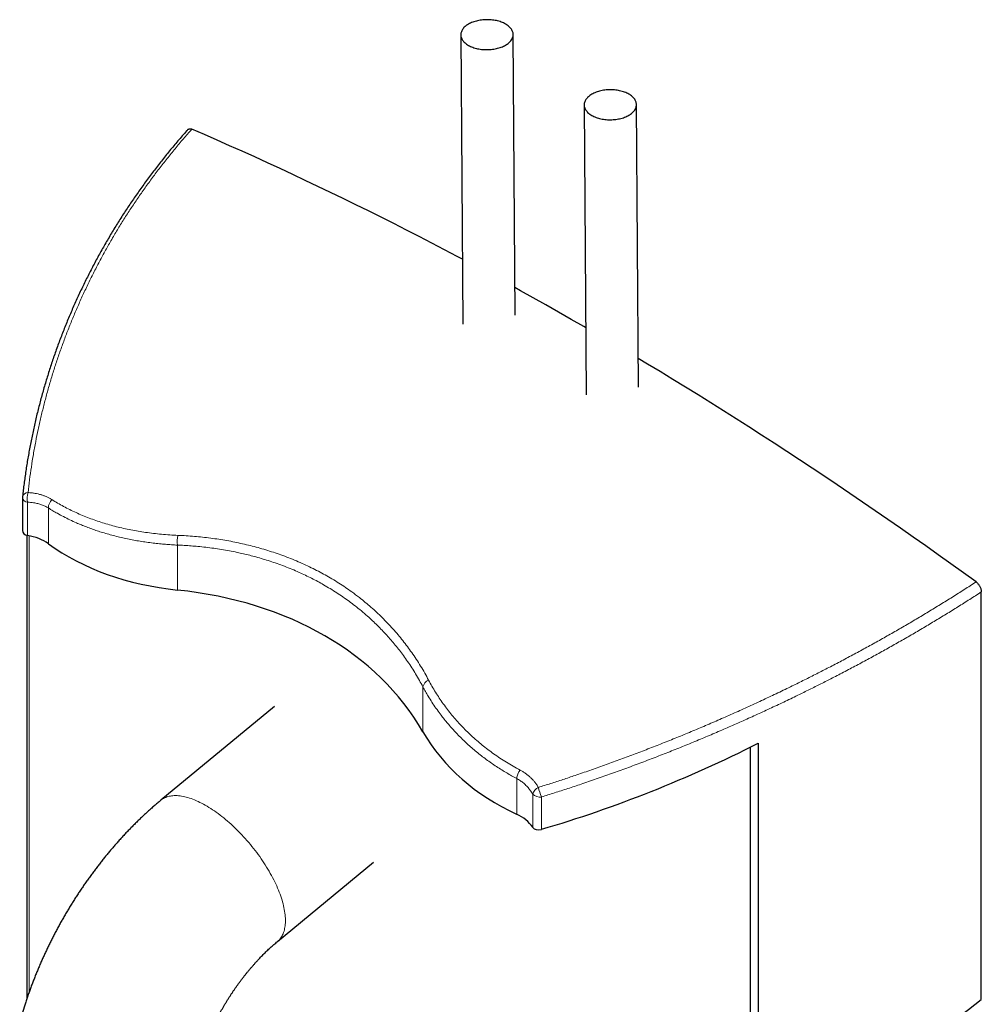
# Model space of a CAD drawing. Header units: millimetres. Extents: x 8 to 1010, y 12 to 2700.
# Tile 19 of 68: x 741 to 962, y 1000 to 1226. Entities that reach past the tile are written whole.
import ezdxf

# ---------------------------------------------------------------- set-up
doc = ezdxf.new("R2010")
doc.units = ezdxf.units.MM

msp = doc.modelspace()

# ---------------------------------------------------------------- linework, layer by layer
at = {"color": 7, "linetype": 'Continuous', "lineweight": 30}
for p, q in [((842.13, 1222.41), (842.58, 1156.05)), ((854.56, 1158.1), (854.13, 1222.5)), ((870.41, 1206.34), (870.86, 1139.87)), ((882.85, 1141.64), (882.41, 1206.42)), ((741.59, 1116.27), (741.59, 1108.78)), ((742.59, 1107.61), (742.59, 1001.33)), ((961.5, 1001.19), (961.5, 1094.66)), ((799.42, 1068.4), (773.36, 1046.9)), ((908.57, 242.71), (908.57, 1059.1)), ((910.3, 1059.97), (910.3, 969.26)), ((800.09, 1014.5), (822.14, 1032.7)), ((742.19, 1000.1), (740.96, 996.27))]:
    msp.add_line(p, q, dxfattribs=at)
at = {"color": 8, "linetype": 'Continuous', "lineweight": 0}
for p, q in [((742.74, 1107.58), (742.74, 1115.23)), ((747.54, 1105.71), (747.54, 1113.92)), ((743.17, 1002.99), (743.17, 1107.51)), ((777.15, 1095.1), (777.15, 1105.41)), ((833.44, 1062.6), (833.44, 1072.89)), ((854.94, 1043.71), (854.94, 1051.88)), ((858.61, 1040.69), (858.61, 1048.29)), ((860.6, 1040.22), (860.6, 1047.64))]:
    msp.add_line(p, q, dxfattribs=at)
at = {"color": 7, "linetype": 'Continuous', "lineweight": 30, "flags": 128}
for points in [[(843.89, 1220.01), (844.12, 1219.88), (844.35, 1219.77), (844.6, 1219.66), (844.86, 1219.56), (845.13, 1219.47), (845.41, 1219.38), (845.69, 1219.3), (845.98, 1219.24), (846.28, 1219.18), (846.58, 1219.13), (846.88, 1219.09), (847.19, 1219.06), (847.5, 1219.03), (847.82, 1219.02), (848.13, 1219.02), (848.44, 1219.02), (848.76, 1219.04), (849.07, 1219.07), (849.38, 1219.1), (849.68, 1219.14), (849.98, 1219.2), (850.28, 1219.26), (850.57, 1219.33), (850.85, 1219.41), (851.13, 1219.49), (851.4, 1219.59), (851.66, 1219.69), (851.91, 1219.8), (852.14, 1219.92), (852.37, 1220.04), (852.59, 1220.18), (852.79, 1220.31), (852.98, 1220.46), (853.16, 1220.61), (853.33, 1220.76), (853.48, 1220.92), (853.61, 1221.08), (853.73, 1221.25), (853.84, 1221.42), (853.93, 1221.59), (854, 1221.77), (854.06, 1221.94), (854.1, 1222.12), (854.12, 1222.3), (854.13, 1222.48), (854.12, 1222.66), (854.1, 1222.84), (854.06, 1223.02), (854, 1223.2), (853.93, 1223.37), (853.84, 1223.54), (853.73, 1223.71), (853.61, 1223.88), (853.48, 1224.04), (853.33, 1224.2), (853.16, 1224.35), (852.98, 1224.5), (852.79, 1224.64), (852.59, 1224.77), (852.37, 1224.9), (852.14, 1225.03), (851.91, 1225.14), (851.66, 1225.25), (851.4, 1225.35), (851.13, 1225.44), (850.85, 1225.53), (850.57, 1225.61), (850.28, 1225.67), (849.98, 1225.73), (849.68, 1225.78), (849.38, 1225.82), (849.07, 1225.85), (848.76, 1225.88), (848.44, 1225.89), (848.13, 1225.89), (847.82, 1225.89), (847.5, 1225.87), (847.19, 1225.85), (846.88, 1225.81), (846.58, 1225.77), (846.28, 1225.72), (845.98, 1225.65), (845.69, 1225.58), (845.41, 1225.5), (845.13, 1225.42), (844.86, 1225.32), (844.6, 1225.22), (844.35, 1225.11), (844.12, 1224.99), (843.89, 1224.87), (843.67, 1224.73), (843.47, 1224.6), (843.28, 1224.45), (843.1, 1224.3), (842.93, 1224.15), (842.78, 1223.99), (842.65, 1223.83), (842.53, 1223.66), (842.42, 1223.49), (842.33, 1223.32), (842.26, 1223.14), (842.2, 1222.97), (842.16, 1222.79), (842.14, 1222.61), (842.13, 1222.43), (842.14, 1222.25), (842.16, 1222.07), (842.2, 1221.89), (842.26, 1221.71), (842.33, 1221.54), (842.42, 1221.37), (842.53, 1221.2), (842.65, 1221.03), (842.78, 1220.87), (842.93, 1220.71), (843.1, 1220.56), (843.28, 1220.41), (843.47, 1220.27), (843.67, 1220.14), (843.89, 1220.01)], [(872.17, 1203.93), (872.4, 1203.81), (872.64, 1203.69), (872.89, 1203.59), (873.15, 1203.49), (873.41, 1203.39), (873.69, 1203.31), (873.97, 1203.23), (874.26, 1203.16), (874.56, 1203.11), (874.86, 1203.06), (875.17, 1203.02), (875.47, 1202.98), (875.79, 1202.96), (876.1, 1202.95), (876.41, 1202.95), (876.73, 1202.95), (877.04, 1202.97), (877.35, 1202.99), (877.66, 1203.03), (877.97, 1203.07), (878.27, 1203.12), (878.56, 1203.18), (878.85, 1203.25), (879.14, 1203.33), (879.41, 1203.42), (879.68, 1203.52), (879.94, 1203.62), (880.19, 1203.73), (880.43, 1203.85), (880.66, 1203.97), (880.87, 1204.1), (881.08, 1204.24), (881.27, 1204.38), (881.45, 1204.53), (881.61, 1204.69), (881.76, 1204.85), (881.89, 1205.01), (882.01, 1205.18), (882.12, 1205.35), (882.21, 1205.52), (882.28, 1205.69), (882.34, 1205.87), (882.38, 1206.05), (882.41, 1206.23), (882.41, 1206.41), (882.41, 1206.59), (882.38, 1206.77), (882.34, 1206.95), (882.28, 1207.12), (882.21, 1207.3), (882.12, 1207.47), (882.01, 1207.64), (881.89, 1207.81), (881.76, 1207.97), (881.61, 1208.12), (881.45, 1208.28), (881.27, 1208.42), (881.08, 1208.57), (880.87, 1208.7), (880.66, 1208.83), (880.43, 1208.95), (880.19, 1209.07), (879.94, 1209.18), (879.68, 1209.28), (879.41, 1209.37), (879.14, 1209.46), (878.85, 1209.53), (878.56, 1209.6), (878.27, 1209.66), (877.97, 1209.71), (877.66, 1209.75), (877.35, 1209.78), (877.04, 1209.8), (876.73, 1209.82), (876.41, 1209.82), (876.1, 1209.81), (875.79, 1209.8), (875.48, 1209.77), (875.17, 1209.74), (874.86, 1209.7), (874.56, 1209.64), (874.26, 1209.58), (873.97, 1209.51), (873.69, 1209.43), (873.41, 1209.35), (873.15, 1209.25), (872.89, 1209.15), (872.64, 1209.04), (872.4, 1208.92), (872.17, 1208.79), (871.95, 1208.66), (871.75, 1208.52), (871.56, 1208.38), (871.38, 1208.23), (871.22, 1208.08), (871.07, 1207.92), (870.93, 1207.76), (870.81, 1207.59), (870.71, 1207.42), (870.62, 1207.25), (870.54, 1207.07), (870.49, 1206.89), (870.45, 1206.71), (870.42, 1206.54), (870.41, 1206.36), (870.42, 1206.18), (870.45, 1206), (870.49, 1205.82), (870.54, 1205.64), (870.62, 1205.47), (870.71, 1205.29), (870.81, 1205.13), (870.93, 1204.96), (871.07, 1204.8), (871.22, 1204.64), (871.38, 1204.49), (871.56, 1204.34), (871.75, 1204.2), (871.95, 1204.06), (872.17, 1203.93)], [(842.48, 1170.97), (841.29, 1171.6), (838.38, 1173.13), (835.48, 1174.65), (832.57, 1176.15), (829.67, 1177.64), (826.77, 1179.12), (823.86, 1180.58), (820.96, 1182.03), (818.06, 1183.46), (815.16, 1184.88), (812.26, 1186.28), (809.36, 1187.67), (806.46, 1189.05), (803.57, 1190.41), (800.67, 1191.76), (797.78, 1193.09), (794.89, 1194.41), (791.99, 1195.71), (789.1, 1197), (786.22, 1198.28), (783.33, 1199.54), (780.44, 1200.78)], [(870.76, 1155.28), (870.37, 1155.5), (867.46, 1157.17), (864.55, 1158.83), (861.64, 1160.48), (858.73, 1162.11), (855.83, 1163.72), (854.52, 1164.44)], [(960.3, 1096.96), (957.41, 1099.05), (954.52, 1101.12), (951.64, 1103.18), (948.75, 1105.23), (945.85, 1107.26), (942.96, 1109.29), (940.07, 1111.29), (937.17, 1113.29), (934.28, 1115.27), (931.38, 1117.24), (928.48, 1119.2), (925.58, 1121.14), (922.68, 1123.07), (919.78, 1124.99), (916.88, 1126.89), (913.97, 1128.78), (911.07, 1130.65), (908.17, 1132.52), (905.26, 1134.37), (902.36, 1136.2), (899.45, 1138.03), (896.54, 1139.83), (893.64, 1141.63), (890.73, 1143.41), (887.82, 1145.18), (884.91, 1146.93), (882.81, 1148.2)]]:
    msp.add_lwpolyline(points, dxfattribs=at)
at = {"color": 8, "linetype": 'Continuous', "lineweight": 0, "flags": 128}
for points in [[(773.36, 1046.9), (773.52, 1047.03), (773.73, 1047.18), (773.96, 1047.31), (774.19, 1047.44), (774.44, 1047.55), (774.7, 1047.65), (774.96, 1047.73), (775.23, 1047.8), (775.52, 1047.86), (775.81, 1047.91), (776.11, 1047.94), (776.42, 1047.96), (776.74, 1047.96), (777.06, 1047.95), (777.39, 1047.93), (777.73, 1047.89), (778.08, 1047.84), (778.44, 1047.78), (778.8, 1047.7), (779.16, 1047.61), (779.53, 1047.5), (779.91, 1047.39), (780.3, 1047.26), (780.68, 1047.11), (781.08, 1046.96), (781.48, 1046.79), (781.88, 1046.61), (782.28, 1046.41), (782.69, 1046.21), (783.1, 1045.99), (783.52, 1045.76), (783.94, 1045.51), (784.36, 1045.26), (784.78, 1044.99), (785.2, 1044.72), (785.63, 1044.43), (786.05, 1044.13), (786.48, 1043.82), (786.9, 1043.5), (787.33, 1043.17), (787.76, 1042.83), (788.18, 1042.48), (788.6, 1042.13), (789.03, 1041.76), (789.45, 1041.38), (789.86, 1041), (790.28, 1040.6), (790.69, 1040.2), (791.1, 1039.8), (791.51, 1039.38), (791.91, 1038.96), (792.31, 1038.53), (792.7, 1038.1), (793.09, 1037.66), (793.48, 1037.21), (793.86, 1036.76), (794.23, 1036.3), (794.6, 1035.84), (794.96, 1035.38), (795.31, 1034.91), (795.66, 1034.44), (796, 1033.97), (796.33, 1033.49), (796.66, 1033.01), (796.98, 1032.53), (797.29, 1032.05), (797.59, 1031.57), (797.88, 1031.08), (798.17, 1030.6), (798.44, 1030.12), (798.71, 1029.63), (798.97, 1029.15), (799.21, 1028.67), (799.45, 1028.19), (799.68, 1027.71), (799.9, 1027.23), (800.1, 1026.76), (800.3, 1026.29), (800.49, 1025.83), (800.66, 1025.36), (800.82, 1024.9), (800.98, 1024.45), (801.12, 1024), (801.25, 1023.56), (801.37, 1023.12), (801.47, 1022.69), (801.57, 1022.26)], [(801.57, 1022.26), (801.65, 1021.84), (801.73, 1021.43), (801.79, 1021.03), (801.83, 1020.63), (801.87, 1020.24), (801.9, 1019.86), (801.91, 1019.49), (801.91, 1019.12), (801.9, 1018.77), (801.88, 1018.43), (801.84, 1018.09), (801.79, 1017.76), (801.73, 1017.45), (801.66, 1017.14), (801.58, 1016.85), (801.49, 1016.57), (801.38, 1016.29), (801.27, 1016.03), (801.14, 1015.78), (801, 1015.55), (800.85, 1015.32), (800.68, 1015.11), (800.51, 1014.91), (800.33, 1014.72), (800.13, 1014.54), (800.09, 1014.5)]]:
    msp.add_lwpolyline(points, dxfattribs=at)
at = {"color": 7, "linetype": 'Continuous', "lineweight": 30}
msp.add_arc((743.59, 1116.27), 2, 173.8117, 180, dxfattribs=at)
at = {"color": 8, "linetype": 'Continuous', "lineweight": 0}
for centre, radius, start, end in [((742.86, 1116.51), 1.28, 190.5421, 264.7832), ((742.88, 1116.11), 1.33, 90.5793, 163.6697), ((746.52, 1116.12), 3.88, 160.0535, 193.2619), ((750.33, 1113.87), 2.79, 135.1616, 178.9481), ((781.36, 1106.32), 4.31, 162.2132, 192.3092), ((835.66, 1072.33), 2.29, 113.4784, 165.8561), ((858.45, 1051.59), 3.53, 140.8088, 175.2222), ((860.96, 1047.63), 2.44, 115.3154, 164.2142), ((860.31, 1050.08), 2.47, 226.5941, 276.8689), ((876.53, 1053.83), 17.09, 193.5251, 201.2445)]:
    msp.add_arc(centre, radius, start, end, dxfattribs=at)
at = {"color": 7, "linetype": 'Continuous', "lineweight": 30}
for centre, major_axis, ratio, start_param, end_param in [((743.59, 1109.22), (1.88, 0.97), 0.716542, 2.786828, 3.91635), ((736.63, 1095.91), (13.41, 6.93), 0.716542, 0.348875, 0.774757), ((806.4, 1158.61), (72.39, 37.43), 0.716542, 3.490468, 3.969011), ((738.12, 1010.35), (96.59, 49.93), 0.716542, 0.03385, 0.827418), ((904.88, 1101.76), (72.39, 37.43), 0.716542, 3.175442, 3.653985), ((842.35, 1196.57), (189.13, 97.78), 0.716542, 4.448255, 4.701277), ((845.68, 1032.95), (13.41, 6.93), 0.716542, 0.08651, 0.512393), ((860.42, 1041.77), (1.88, 0.97), 0.716542, 3.228103, 4.448255), ((842.35, 1104.17), (191.11, 90.21), 0.714681, 4.730655, 5.019019)]:
    msp.add_ellipse(centre, major_axis=major_axis, ratio=ratio, start_param=start_param, end_param=end_param, dxfattribs=at)
for points, knots in [([(779.48, 1200.65), (779.4, 1200.56), (778.98, 1200.09), (778.23, 1199.24), (777.25, 1198.11), (776.29, 1196.96), (775.33, 1195.81), (774.38, 1194.65), (773.45, 1193.48), (772.53, 1192.31), (771.62, 1191.12), (770.72, 1189.93), (769.83, 1188.73), (768.96, 1187.52), (768.09, 1186.3), (767.24, 1185.07), (766.4, 1183.84), (765.57, 1182.6), (764.76, 1181.35), (763.95, 1180.1), (763.17, 1178.84), (762.39, 1177.57), (761.63, 1176.3), (760.88, 1175.02), (760.14, 1173.73), (759.41, 1172.43), (758.7, 1171.13), (758, 1169.83), (757.31, 1168.51), (756.64, 1167.19), (755.98, 1165.87), (755.33, 1164.53), (754.7, 1163.19), (754.08, 1161.85), (753.47, 1160.5), (752.88, 1159.15), (752.3, 1157.79), (751.73, 1156.42), (751.18, 1155.05), (750.64, 1153.68), (750.12, 1152.3), (749.61, 1150.91), (749.11, 1149.53), (748.63, 1148.13), (748.16, 1146.74), (747.71, 1145.34), (747.27, 1143.94), (746.84, 1142.53), (746.43, 1141.12), (746.03, 1139.7), (745.65, 1138.28), (745.28, 1136.85), (744.92, 1135.43), (744.58, 1133.99), (744.25, 1132.55), (743.94, 1131.11), (743.64, 1129.66), (743.36, 1128.21), (743.09, 1126.76), (742.83, 1125.31), (742.59, 1123.86), (742.36, 1122.4), (742.15, 1120.94), (741.96, 1119.49), (741.78, 1118.03), (741.66, 1117.03), (741.61, 1116.51), (741.6, 1116.49)], [0, 0, 0, 0, 0.0039237, 0.019343, 0.0347703, 0.0502074, 0.0656561, 0.0811182, 0.0965955, 0.1120897, 0.1276026, 0.1431362, 0.158692, 0.1742721, 0.1898781, 0.2055126, 0.2211456, 0.2367715, 0.2524043, 0.2680455, 0.2836968, 0.2993598, 0.315036, 0.3307271, 0.3464348, 0.3621616, 0.377899, 0.3936245, 0.4093784, 0.4251561, 0.4409531, 0.4567647, 0.4725863, 0.4884132, 0.5042407, 0.5200625, 0.5358559, 0.5517429, 0.5676251, 0.5835042, 0.5993819, 0.6152598, 0.6311392, 0.6470217, 0.6629089, 0.6788026, 0.6947043, 0.7106159, 0.726539, 0.7424752, 0.7584263, 0.7743939, 0.7903798, 0.8063856, 0.822413, 0.8384638, 0.8545398, 0.8706335, 0.8867169, 0.9027914, 0.9188587, 0.9349203, 0.9509776, 0.9670323, 0.983086, 0.9991401, 1, 1, 1, 1]), ([(779.49, 1200.65), (779.51, 1200.68), (779.57, 1200.75), (779.71, 1200.83), (779.9, 1200.88), (780.11, 1200.88), (780.29, 1200.84), (780.4, 1200.8), (780.44, 1200.78)], [0, 0, 0, 0, 0.099067, 0.301156, 0.503238, 0.701473, 0.899724, 1, 1, 1, 1]), ([(960.3, 1096.96), (960.37, 1096.9), (960.53, 1096.78), (960.74, 1096.56), (960.94, 1096.3), (961.11, 1096.03), (961.26, 1095.74), (961.38, 1095.44), (961.45, 1095.14), (961.5, 1094.88), (961.5, 1094.72), (961.5, 1094.66)], [0, 0, 0, 0, 0.11507, 0.23013, 0.345243, 0.460359, 0.574788, 0.68923, 0.805198, 0.921185, 1, 1, 1, 1]), ([(773.36, 1046.9), (773.22, 1046.78), (772.82, 1046.46), (772.18, 1045.92), (771.44, 1045.27), (770.7, 1044.61), (769.96, 1043.95), (769.23, 1043.27), (768.51, 1042.58), (767.79, 1041.89), (767.08, 1041.18), (766.38, 1040.47), (765.68, 1039.75), (764.99, 1039.02), (764.31, 1038.28), (763.63, 1037.53), (762.96, 1036.77), (762.3, 1036.01), (761.64, 1035.24), (760.99, 1034.46), (760.35, 1033.67), (759.71, 1032.87), (759.09, 1032.07), (758.47, 1031.26), (757.85, 1030.45), (757.25, 1029.62), (756.65, 1028.8), (756.06, 1027.96), (755.48, 1027.12), (754.9, 1026.27), (754.34, 1025.42), (753.78, 1024.56), (753.23, 1023.69), (752.69, 1022.82), (752.15, 1021.94), (751.63, 1021.06), (751.11, 1020.17), (750.6, 1019.28), (750.1, 1018.38), (749.61, 1017.48), (749.13, 1016.58), (748.66, 1015.67), (748.19, 1014.75), (747.74, 1013.83), (747.29, 1012.91), (746.85, 1011.99), (746.43, 1011.06), (746.01, 1010.12), (745.6, 1009.19), (745.2, 1008.25), (744.81, 1007.3), (744.43, 1006.36), (744.06, 1005.41), (743.7, 1004.46), (743.35, 1003.5), (743.01, 1002.55), (742.68, 1001.59), (742.4, 1000.77), (742.24, 1000.27), (742.19, 1000.1)], [0, 0, 0, 0, 0.0100031, 0.0280846, 0.0461481, 0.0641977, 0.0822328, 0.1002529, 0.1182576, 0.1362466, 0.1542199, 0.1721773, 0.1901189, 0.2080449, 0.2259555, 0.2438509, 0.2617315, 0.2795977, 0.2974499, 0.3152887, 0.3331145, 0.350928, 0.3687297, 0.3865204, 0.4043006, 0.4220711, 0.4398325, 0.4575857, 0.4753312, 0.49307, 0.5108027, 0.5285301, 0.546253, 0.5639723, 0.5816887, 0.599403, 0.617116, 0.6348286, 0.6525416, 0.6702555, 0.6879711, 0.7056893, 0.7234108, 0.7411365, 0.7588672, 0.7766037, 0.7943468, 0.8120972, 0.8298558, 0.8476234, 0.8654007, 0.8831884, 0.9009873, 0.9187981, 0.9366215, 0.9544581, 0.9723086, 0.9901737, 1, 1, 1, 1]), ([(782.18, 987.26), (782.21, 987.36), (782.31, 987.66), (782.47, 988.15), (782.68, 988.75), (782.89, 989.34), (783.11, 989.94), (783.34, 990.54), (783.58, 991.14), (783.82, 991.75), (784.08, 992.35), (784.34, 992.96), (784.61, 993.56), (784.89, 994.17), (785.17, 994.77), (785.46, 995.37), (785.76, 995.97), (786.07, 996.57), (786.38, 997.17), (786.7, 997.77), (787.03, 998.36), (787.36, 998.95), (787.7, 999.53), (788.04, 1000.12), (788.39, 1000.69), (788.74, 1001.27), (789.11, 1001.84), (789.47, 1002.4), (789.84, 1002.96), (790.22, 1003.51), (790.6, 1004.05), (790.98, 1004.59), (791.37, 1005.13), (791.76, 1005.65), (792.15, 1006.17), (792.55, 1006.68), (792.95, 1007.18), (793.35, 1007.68), (793.76, 1008.17), (794.16, 1008.64), (794.57, 1009.11), (794.98, 1009.57), (795.39, 1010.03), (795.8, 1010.47), (796.21, 1010.9), (796.62, 1011.32), (797.03, 1011.73), (797.44, 1012.14), (797.85, 1012.53), (798.26, 1012.91), (798.67, 1013.28), (799.07, 1013.64), (799.47, 1013.99), (799.81, 1014.27), (800.01, 1014.44), (800.09, 1014.5)], [0, 0, 0, 0, 0.009773, 0.028892, 0.048039, 0.06722, 0.086434, 0.105678, 0.124951, 0.144251, 0.163575, 0.182923, 0.202291, 0.221678, 0.241083, 0.260502, 0.279934, 0.299378, 0.318831, 0.33829, 0.357755, 0.377223, 0.396692, 0.41616, 0.435624, 0.455083, 0.474534, 0.493976, 0.513406, 0.532822, 0.552224, 0.571607, 0.590972, 0.610315, 0.629634, 0.648929, 0.668197, 0.687435, 0.706643, 0.725818, 0.744959, 0.764064, 0.78313, 0.802157, 0.821143, 0.840086, 0.858985, 0.877838, 0.896643, 0.9154, 0.934107, 0.952764, 0.971368, 0.98992, 1, 1, 1, 1])]:
    msp.add_open_spline(points, degree=3, knots=knots, dxfattribs=at)
at = {"color": 8, "linetype": 'Continuous', "lineweight": 0}
for points, knots in [([(780.44, 1200.78), (779.79, 1200.04), (778.49, 1198.57), (776.59, 1196.31), (774.74, 1194.04), (772.94, 1191.73), (771.19, 1189.4), (769.49, 1187.04), (767.83, 1184.66), (766.23, 1182.26), (764.67, 1179.83), (763.17, 1177.38), (761.71, 1174.9), (760.29, 1172.37), (758.9, 1169.78), (757.54, 1167.14), (756.24, 1164.47), (755.01, 1161.8), (753.83, 1159.14), (752.73, 1156.48), (751.67, 1153.8), (750.67, 1151.11), (749.72, 1148.4), (748.83, 1145.68), (747.99, 1142.95), (747.21, 1140.2), (746.48, 1137.45), (745.81, 1134.68), (745.19, 1131.9), (744.61, 1129.08), (744.09, 1126.21), (743.62, 1123.29), (743.21, 1120.37), (742.98, 1118.42), (742.87, 1117.44)], [0, 0, 0, 0, 0.030606, 0.061216, 0.091826, 0.122432, 0.153037, 0.183647, 0.214256, 0.244862, 0.275467, 0.306075, 0.336684, 0.367289, 0.399237, 0.43119, 0.463142, 0.49509, 0.52632, 0.557554, 0.588788, 0.620019, 0.651248, 0.682482, 0.713715, 0.744945, 0.776175, 0.807408, 0.838641, 0.86987, 0.902401, 0.934935, 0.96747, 1, 1, 1, 1]), ([(742.87, 1117.44), (743.14, 1117.43), (743.69, 1117.39), (744.47, 1117.28), (745.19, 1117.13), (745.87, 1116.95), (746.52, 1116.74), (747.16, 1116.48), (747.77, 1116.18), (748.16, 1115.95), (748.35, 1115.84)], [0, 0, 0, 0, 0.134088, 0.268667, 0.3887, 0.508825, 0.628854, 0.752534, 0.876322, 1, 1, 1, 1]), ([(748.35, 1115.84), (748.78, 1115.57), (749.66, 1115.03), (751.02, 1114.26), (752.43, 1113.54), (753.87, 1112.85), (755.35, 1112.2), (756.86, 1111.6), (758.39, 1111.04), (759.95, 1110.53), (761.53, 1110.06), (763.14, 1109.62), (764.79, 1109.23), (766.46, 1108.88), (768.14, 1108.58), (769.87, 1108.31), (771.66, 1108.07), (773.5, 1107.88), (775.37, 1107.73), (776.63, 1107.67), (777.26, 1107.64)], [0, 0, 0, 0, 0.055269, 0.110549, 0.165817, 0.221502, 0.277199, 0.332884, 0.387536, 0.44221, 0.496884, 0.551537, 0.606629, 0.661721, 0.715947, 0.770174, 0.827619, 0.885086, 0.942554, 1, 1, 1, 1]), ([(747.54, 1113.92), (747.41, 1113.99), (747.17, 1114.14), (746.79, 1114.33), (746.39, 1114.51), (745.98, 1114.67), (745.55, 1114.81), (745.1, 1114.93), (744.63, 1115.03), (744.09, 1115.13), (743.46, 1115.2), (742.98, 1115.22), (742.74, 1115.23)], [0, 0, 0, 0, 0.089587, 0.179175, 0.269294, 0.359413, 0.451724, 0.544218, 0.637262, 0.730487, 0.864986, 1, 1, 1, 1]), ([(777.15, 1105.41), (776.69, 1105.43), (775.77, 1105.48), (774.4, 1105.58), (772.99, 1105.71), (771.54, 1105.87), (770.05, 1106.06), (768.58, 1106.29), (767.12, 1106.54), (765.67, 1106.83), (764.23, 1107.14), (762.8, 1107.49), (761.38, 1107.87), (760.03, 1108.27), (758.73, 1108.68), (757.49, 1109.11), (756.28, 1109.55), (755.11, 1110.02), (753.84, 1110.56), (752.47, 1111.19), (751.01, 1111.92), (749.71, 1112.62), (748.55, 1113.29), (747.87, 1113.71), (747.54, 1113.92)], [0, 0, 0, 0, 0.040987, 0.081978, 0.122965, 0.168605, 0.214252, 0.259892, 0.305903, 0.351919, 0.397929, 0.444763, 0.491603, 0.538436, 0.581276, 0.62412, 0.66696, 0.708437, 0.749914, 0.805416, 0.860929, 0.91643, 0.958215, 1, 1, 1, 1]), ([(777.26, 1107.64), (777.89, 1107.61), (779.15, 1107.55), (781.03, 1107.4), (782.91, 1107.22), (784.76, 1107), (786.61, 1106.74), (788.44, 1106.44), (790.27, 1106.1), (792.08, 1105.71), (793.86, 1105.29), (795.64, 1104.82), (797.4, 1104.31), (799.15, 1103.76), (800.9, 1103.16), (802.66, 1102.5), (804.42, 1101.79), (806.15, 1101.03), (807.83, 1100.24), (809.46, 1099.41), (811.04, 1098.56), (812.6, 1097.65), (814.14, 1096.7), (815.66, 1095.71), (816.94, 1094.81), (818.01, 1094.02), (819.05, 1093.23), (820.22, 1092.28), (821.53, 1091.17), (822.82, 1090.01), (824.09, 1088.79), (825.35, 1087.51), (826.56, 1086.2), (827.72, 1084.87), (828.82, 1083.52), (829.87, 1082.15), (830.91, 1080.72), (831.92, 1079.23), (832.92, 1077.66), (833.86, 1076.06), (834.45, 1074.97), (834.75, 1074.43)], [0, 0, 0, 0, 0.0249661, 0.0499413, 0.0749194, 0.0998943, 0.1248602, 0.1500586, 0.1752667, 0.200478, 0.2256859, 0.2508841, 0.2764317, 0.3019827, 0.3275302, 0.3544506, 0.3813791, 0.4083075, 0.4352278, 0.4612724, 0.4873207, 0.5133653, 0.5399897, 0.5666182, 0.5932427, 0.6094326, 0.6256225, 0.6511593, 0.6766997, 0.7022366, 0.729145, 0.7560613, 0.7829778, 0.8098863, 0.8359049, 0.861927, 0.8879456, 0.9159549, 0.9439726, 0.9719905, 1, 1, 1, 1]), ([(833.44, 1072.89), (833.17, 1073.39), (832.63, 1074.38), (831.77, 1075.85), (830.88, 1077.29), (829.94, 1078.7), (828.99, 1080.03), (828.05, 1081.28), (827.11, 1082.46), (826.14, 1083.62), (825.13, 1084.76), (824.09, 1085.89), (823, 1086.99), (821.88, 1088.07), (820.66, 1089.18), (819.34, 1090.32), (817.93, 1091.45), (816.52, 1092.52), (815.11, 1093.52), (813.67, 1094.49), (812.19, 1095.42), (810.73, 1096.28), (809.31, 1097.07), (807.91, 1097.8), (806.49, 1098.49), (804.98, 1099.19), (803.39, 1099.88), (801.7, 1100.55), (800.03, 1101.16), (798.38, 1101.72), (796.77, 1102.22), (795.21, 1102.67), (793.71, 1103.07), (792.27, 1103.42), (790.72, 1103.76), (789.05, 1104.09), (787.26, 1104.4), (785.46, 1104.67), (783.64, 1104.91), (781.91, 1105.09), (780.27, 1105.23), (778.71, 1105.34), (777.67, 1105.38), (777.15, 1105.41)], [0, 0, 0, 0, 0.026077, 0.052164, 0.078254, 0.10434, 0.130417, 0.153641, 0.17687, 0.200098, 0.223322, 0.247068, 0.270819, 0.294571, 0.318316, 0.346358, 0.3744, 0.40047, 0.426552, 0.452637, 0.478719, 0.504789, 0.528021, 0.551258, 0.574496, 0.597728, 0.624061, 0.650397, 0.67673, 0.700847, 0.724966, 0.749082, 0.76986, 0.79064, 0.811419, 0.836504, 0.861599, 0.886697, 0.911792, 0.936878, 0.957918, 0.97896, 1, 1, 1, 1]), ([(859.92, 1049.83), (860.85, 1050.13), (862.73, 1050.72), (865.54, 1051.64), (868.53, 1052.64), (871.7, 1053.73), (875.05, 1054.91), (878.4, 1056.13), (881.73, 1057.37), (885.06, 1058.64), (888.38, 1059.94), (891.68, 1061.27), (894.97, 1062.62), (898.25, 1064.01), (901.55, 1065.43), (904.87, 1066.9), (908.21, 1068.41), (911.54, 1069.95), (914.85, 1071.51), (917.98, 1073.03), (920.95, 1074.49), (923.75, 1075.9), (926.59, 1077.36), (929.47, 1078.86), (932.37, 1080.4), (935.26, 1081.97), (938.12, 1083.56), (940.97, 1085.16), (943.79, 1086.79), (946.6, 1088.44), (949.38, 1090.1), (952.14, 1091.78), (954.88, 1093.49), (957.6, 1095.21), (959.4, 1096.38), (960.3, 1096.96)], [0, 0, 0, 0, 0.026236, 0.052473, 0.078709, 0.110215, 0.141726, 0.17324, 0.204751, 0.236257, 0.267762, 0.299274, 0.330788, 0.3623, 0.393806, 0.426409, 0.45902, 0.491633, 0.524243, 0.556846, 0.584967, 0.61309, 0.641211, 0.670954, 0.700702, 0.730452, 0.7602, 0.789942, 0.81985, 0.849763, 0.879679, 0.909592, 0.9395, 0.96975, 1, 1, 1, 1]), ([(961.5, 1094.66), (960.62, 1094.09), (958.84, 1092.95), (956.15, 1091.25), (953.43, 1089.56), (950.69, 1087.9), (947.91, 1086.24), (945.1, 1084.6), (942.27, 1082.98), (939.41, 1081.37), (936.52, 1079.78), (933.6, 1078.2), (930.65, 1076.64), (927.8, 1075.16), (925.06, 1073.76), (922.43, 1072.45), (919.61, 1071.06), (916.6, 1069.6), (913.38, 1068.09), (910.16, 1066.6), (906.91, 1065.13), (903.65, 1063.69), (900.37, 1062.27), (897.07, 1060.88), (893.77, 1059.52), (890.45, 1058.19), (887.08, 1056.86), (883.65, 1055.56), (880.18, 1054.26), (876.7, 1053), (873.2, 1051.77), (869.86, 1050.63), (866.67, 1049.57), (863.64, 1048.59), (861.62, 1047.95), (860.6, 1047.64)], [0, 0, 0, 0, 0.029654, 0.059314, 0.088976, 0.118636, 0.14829, 0.17811, 0.207935, 0.237763, 0.267588, 0.297408, 0.327572, 0.357736, 0.384003, 0.410271, 0.436538, 0.468082, 0.499633, 0.531186, 0.562736, 0.59428, 0.625823, 0.657373, 0.688924, 0.720474, 0.752017, 0.784688, 0.817366, 0.850046, 0.882724, 0.915395, 0.943596, 0.971799, 1, 1, 1, 1]), ([(854.94, 1051.88), (854.55, 1052.09), (853.78, 1052.5), (852.65, 1053.16), (851.49, 1053.86), (850.32, 1054.61), (849.13, 1055.41), (847.97, 1056.24), (846.83, 1057.1), (845.72, 1057.99), (844.63, 1058.91), (843.57, 1059.86), (842.53, 1060.85), (841.55, 1061.82), (840.63, 1062.79), (839.77, 1063.75), (838.94, 1064.72), (838.15, 1065.69), (837.31, 1066.78), (836.43, 1068), (835.51, 1069.36), (834.72, 1070.64), (834.03, 1071.81), (833.64, 1072.53), (833.44, 1072.89)], [0, 0, 0, 0, 0.040946, 0.081898, 0.122844, 0.168451, 0.214064, 0.259671, 0.305674, 0.351683, 0.397685, 0.44457, 0.491461, 0.538345, 0.581279, 0.624217, 0.667151, 0.708617, 0.750084, 0.805555, 0.861037, 0.916509, 0.958254, 1, 1, 1, 1]), ([(834.75, 1074.43), (835, 1073.96), (835.51, 1073.03), (836.33, 1071.66), (837.19, 1070.31), (838.11, 1068.99), (839.08, 1067.68), (840.09, 1066.42), (841.14, 1065.19), (842.23, 1064), (843.36, 1062.84), (844.53, 1061.71), (845.76, 1060.62), (847.02, 1059.55), (848.32, 1058.53), (849.68, 1057.53), (851.1, 1056.55), (852.6, 1055.59), (854.13, 1054.68), (855.19, 1054.1), (855.72, 1053.81)], [0, 0, 0, 0, 0.055317, 0.110644, 0.16596, 0.221649, 0.277348, 0.333036, 0.387646, 0.442277, 0.496907, 0.551516, 0.606562, 0.661607, 0.71581, 0.770012, 0.827496, 0.885006, 0.942516, 1, 1, 1, 1]), ([(855.72, 1053.81), (855.93, 1053.7), (856.35, 1053.46), (856.95, 1053.06), (857.52, 1052.63), (858.06, 1052.15), (858.57, 1051.64), (859.06, 1051.09), (859.51, 1050.49), (859.78, 1050.05), (859.92, 1049.83)], [0, 0, 0, 0, 0.1200185, 0.2401381, 0.3601594, 0.4838819, 0.6077107, 0.7314387, 0.865471, 1, 1, 1, 1]), ([(858.61, 1048.29), (858.53, 1048.44), (858.35, 1048.74), (858.09, 1049.12), (857.82, 1049.47), (857.55, 1049.8), (857.24, 1050.14), (856.9, 1050.47), (856.55, 1050.79), (856.18, 1051.09), (855.78, 1051.37), (855.37, 1051.64), (855.08, 1051.8), (854.94, 1051.88)], [0, 0, 0, 0, 0.100954, 0.201908, 0.269426, 0.35907, 0.448713, 0.539297, 0.629881, 0.721258, 0.813718, 0.90676, 1, 1, 1, 1])]:
    msp.add_open_spline(points, degree=3, knots=knots, dxfattribs=at)

doc.saveas('drawing.dxf')
